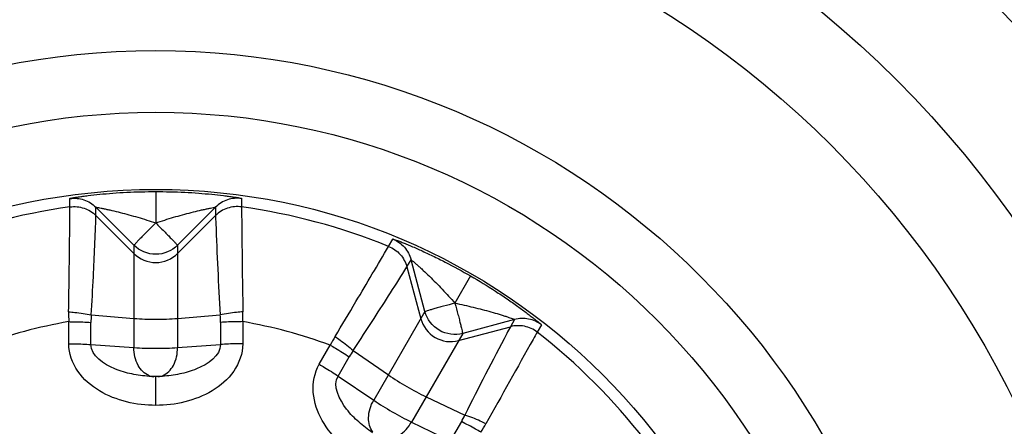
# Model space of a CAD drawing. Header units: millimetres. Extents: x 0 to 4000, y 0 to 3000.
# Tile 156 of 170: x 3171.27 to 3187.24, y 1625.59 to 1632.18. Entities that reach past the tile are written whole.
import ezdxf

# ---------------------------------------------------------------- set-up
doc = ezdxf.new("R2010")
doc.units = ezdxf.units.MM
doc.header["$LTSCALE"] = 219.99956
doc.layers.get('0').update_dxf_attribs({"linetype": 'CONTINUOUS'})

msp = doc.modelspace()

# ---------------------------------------------------------------- linework, layer by layer
at = {"color": 9, "linetype": 'CONTINUOUS'}
for p, q in [((3173.476, 1629.395), (3173.476, 1628.887)), ((3172.085, 1629.147), (3172.085, 1629.282)), ((3174.868, 1629.282), (3174.868, 1629.147)), ((3173.123, 1628.524), (3172.506, 1629.141)), ((3172.507, 1629.005), (3172.506, 1629.141)), ((3172.507, 1629.005), (3173.123, 1628.39)), ((3174.446, 1629.141), (3173.83, 1628.524)), ((3173.83, 1628.39), (3174.445, 1629.005)), ((3174.446, 1629.141), (3174.445, 1629.005)), ((3173.123, 1628.524), (3173.123, 1626.865)), ((3173.83, 1628.524), (3173.83, 1626.865)), ((3177.254, 1628.507), (3177.322, 1628.625)), ((3177.55, 1628.173), (3177.617, 1628.291)), ((3177.842, 1627.449), (3177.617, 1628.291)), ((3177.55, 1628.173), (3177.775, 1627.333)), ((3178.584, 1628.027), (3178.329, 1627.586)), ((3177.842, 1627.449), (3177.013, 1626.012)), ((3172.065, 1626.927), (3172.065, 1627.286)), ((3172.426, 1626.916), (3172.426, 1627.274)), ((3172.43, 1627.395), (3173.123, 1627.338)), ((3173.83, 1627.338), (3174.522, 1627.395)), ((3174.527, 1627.274), (3174.527, 1626.916)), ((3174.888, 1627.286), (3174.888, 1626.927)), ((3179.296, 1627.321), (3178.455, 1627.096)), ((3179.296, 1627.321), (3179.228, 1627.204)), ((3178.455, 1627.096), (3177.625, 1625.659)), ((3178.387, 1626.979), (3179.228, 1627.204)), ((3179.733, 1627.233), (3179.665, 1627.116)), ((3172.426, 1626.916), (3173.123, 1626.865)), ((3173.83, 1626.865), (3174.527, 1626.916)), ((3176.127, 1626.595), (3176.307, 1626.906)), ((3176.678, 1626.818), (3177.249, 1626.422)), ((3176.434, 1626.405), (3176.613, 1626.715)), ((3173.476, 1625.929), (3173.476, 1626.395)), ((3176.434, 1626.405), (3177.013, 1626.012)), ((3177.861, 1626.068), (3178.49, 1625.771)), ((3177.625, 1625.659), (3178.254, 1625.354)), ((3178.433, 1625.665), (3178.254, 1625.354))]:
    msp.add_line(p, q, dxfattribs=at)
at = {"color": 7, "linetype": 'CONTINUOUS'}
for p, q in [((3173.411, 1626.397), (3173.368, 1626.399)), ((3173.476, 1626.395), (3173.411, 1626.397)), ((3173.441, 1626.394), (3173.44, 1626.394)), ((3173.544, 1626.397), (3173.476, 1626.395)), ((3173.585, 1626.399), (3173.544, 1626.397))]:
    msp.add_line(p, q, dxfattribs=at)
for radius in [46.471, 46.465, 22, 19, 12.5, 11.5, 10.25]:
    msp.add_circle((3173.476, 1619.18), radius, dxfattribs=at)
at = {"color": 9, "linetype": 'CONTINUOUS'}
for radius in [46.245, 17, 15.5]:
    msp.add_circle((3173.476, 1619.18), radius, dxfattribs=at)
for centre, radius, start, end in [((3173.476, 1619.18), 10.063, 97.948, 112.052), ((3173.476, 1619.18), 10.063, 67.948, 82.052), ((3174.733, 1627.398), 2.67, 178.9954, 182.4037), ((3172.22, 1627.398), 2.67, 357.5963, 1.0046), ((3173.476, 1619.18), 8.228, 99.8768, 110.1232), ((3174.031, 1627.274), 1.606, 175.6871, 179.9936), ((3172.921, 1627.274), 1.606, 0.0064, 4.3129), ((3173.476, 1619.18), 8.228, 69.8768, 80.1232), ((3173.476, 1619.18), 10.063, 37.948, 52.052), ((3178.674, 1625.669), 2.67, 148.9954, 152.4037), ((3178.004, 1625.912), 1.606, 145.6871, 149.9936), ((3173.46, 1626.653), 0.26, 249.3101, 263.1927), ((3173.459, 1626.644), 0.251, 263.2565, 265.6306), ((3173.494, 1626.644), 0.25, 274.1849, 276.6415), ((3177.043, 1626.467), 1.606, 330.0064, 334.3129), ((3176.497, 1626.926), 2.67, 327.5963, 331.0046)]:
    msp.add_arc(centre, radius, start, end, dxfattribs=at)
for points, knots in [([(3172.085, 1629.282), (3172.084, 1629.286), (3172.104, 1629.285), (3172.124, 1629.294), (3172.171, 1629.3), (3172.227, 1629.309), (3172.299, 1629.319), (3172.413, 1629.334), (3172.574, 1629.352), (3172.784, 1629.371), (3173.087, 1629.389), (3173.319, 1629.395), (3173.476, 1629.395)], [0, 0, 0, 0, 0.00702, 0.026886, 0.058772, 0.101323, 0.153057, 0.212427, 0.3487, 0.501051, 0.663057, 1, 1, 1, 1]), ([(3173.476, 1629.395), (3173.633, 1629.395), (3173.866, 1629.389), (3174.169, 1629.371), (3174.378, 1629.352), (3174.54, 1629.334), (3174.654, 1629.319), (3174.725, 1629.309), (3174.782, 1629.3), (3174.829, 1629.294), (3174.849, 1629.285), (3174.868, 1629.286), (3174.868, 1629.282)], [0, 0, 0, 0, 0.336945, 0.498951, 0.651301, 0.78757, 0.846938, 0.89867, 0.94122, 0.973108, 0.99298, 1, 1, 1, 1]), ([(3172.085, 1629.282), (3172.16, 1629.293), (3172.318, 1629.278), (3172.452, 1629.195), (3172.506, 1629.141)], [0, 0, 0, 0, 0.500011, 1, 1, 1, 1]), ([(3172.085, 1629.147), (3172.16, 1629.157), (3172.319, 1629.143), (3172.453, 1629.059), (3172.507, 1629.005)], [0, 0, 0, 0, 0.500017, 1, 1, 1, 1]), ([(3174.868, 1629.147), (3174.792, 1629.157), (3174.634, 1629.143), (3174.499, 1629.059), (3174.445, 1629.005)], [0, 0, 0, 0, 0.500017, 1, 1, 1, 1]), ([(3174.868, 1629.282), (3174.793, 1629.293), (3174.635, 1629.278), (3174.5, 1629.195), (3174.446, 1629.141)], [0, 0, 0, 0, 0.500011, 1, 1, 1, 1]), ([(3172.063, 1627.445), (3172.067, 1627.665), (3172.075, 1628.232), (3172.082, 1628.799), (3172.085, 1629.147)], [0, 0, 0, 0, 0.387763, 1, 1, 1, 1]), ([(3172.43, 1627.395), (3172.443, 1627.602), (3172.472, 1628.139), (3172.495, 1628.676), (3172.507, 1629.005)], [0, 0, 0, 0, 0.386416, 1, 1, 1, 1]), ([(3172.506, 1629.141), (3172.506, 1629.144), (3172.528, 1629.135), (3172.547, 1629.137), (3172.593, 1629.126), (3172.643, 1629.116), (3172.702, 1629.103), (3172.788, 1629.084), (3172.902, 1629.056), (3173.043, 1629.019), (3173.235, 1628.964), (3173.38, 1628.919), (3173.476, 1628.887)], [0, 0, 0, 0, 0.01028, 0.039334, 0.082869, 0.136448, 0.196938, 0.262076, 0.401233, 0.5472, 0.696694, 1, 1, 1, 1]), ([(3173.476, 1628.887), (3173.573, 1628.919), (3173.717, 1628.964), (3173.91, 1629.019), (3174.05, 1629.056), (3174.164, 1629.084), (3174.25, 1629.103), (3174.31, 1629.116), (3174.36, 1629.126), (3174.405, 1629.137), (3174.425, 1629.135), (3174.446, 1629.144), (3174.446, 1629.141)], [0, 0, 0, 0, 0.303306, 0.4528, 0.598768, 0.737925, 0.803063, 0.863551, 0.917128, 0.960661, 0.989718, 1, 1, 1, 1]), ([(3174.445, 1629.005), (3174.447, 1628.963), (3174.467, 1628.426), (3174.492, 1627.889), (3174.522, 1627.395)], [0, 0, 0, 0, 0.079264, 1, 1, 1, 1]), ([(3174.868, 1629.147), (3174.868, 1629.102), (3174.874, 1628.535), (3174.88, 1627.967), (3174.89, 1627.445)], [0, 0, 0, 0, 0.079104, 1, 1, 1, 1]), ([(3173.476, 1628.887), (3173.431, 1628.841), (3173.365, 1628.776), (3173.282, 1628.691), (3173.229, 1628.637), (3173.187, 1628.592), (3173.152, 1628.559), (3173.136, 1628.537), (3173.123, 1628.528), (3173.123, 1628.524)], [0, 0, 0, 0, 0.378906, 0.550744, 0.701879, 0.826588, 0.919973, 0.978493, 1, 1, 1, 1]), ([(3173.476, 1628.887), (3173.521, 1628.841), (3173.587, 1628.776), (3173.67, 1628.691), (3173.723, 1628.637), (3173.766, 1628.592), (3173.8, 1628.559), (3173.816, 1628.537), (3173.83, 1628.528), (3173.83, 1628.524)], [0, 0, 0, 0, 0.378879, 0.550724, 0.701866, 0.826578, 0.919969, 0.978492, 1, 1, 1, 1]), ([(3177.322, 1628.625), (3177.324, 1628.628), (3177.34, 1628.618), (3177.362, 1628.615), (3177.405, 1628.597), (3177.459, 1628.577), (3177.526, 1628.55), (3177.633, 1628.506), (3177.781, 1628.44), (3177.972, 1628.352), (3178.243, 1628.217), (3178.448, 1628.105), (3178.584, 1628.027)], [0, 0, 0, 0, 0.00702, 0.026885, 0.058768, 0.101316, 0.153048, 0.212415, 0.348689, 0.501042, 0.66305, 1, 1, 1, 1]), ([(3177.322, 1628.625), (3177.393, 1628.596), (3177.522, 1628.505), (3177.597, 1628.365), (3177.617, 1628.291)], [0, 0, 0, 0, 0.500011, 1, 1, 1, 1]), ([(3176.385, 1627.044), (3176.498, 1627.233), (3176.789, 1627.72), (3177.078, 1628.208), (3177.254, 1628.507)], [0, 0, 0, 0, 0.387678, 1, 1, 1, 1]), ([(3177.254, 1628.507), (3177.325, 1628.479), (3177.455, 1628.387), (3177.53, 1628.247), (3177.55, 1628.173)], [0, 0, 0, 0, 0.500017, 1, 1, 1, 1]), ([(3177.617, 1628.291), (3177.618, 1628.294), (3177.632, 1628.275), (3177.65, 1628.267), (3177.684, 1628.235), (3177.723, 1628.202), (3177.767, 1628.161), (3177.832, 1628.101), (3177.917, 1628.02), (3178.02, 1627.918), (3178.16, 1627.774), (3178.262, 1627.662), (3178.329, 1627.586)], [0, 0, 0, 0, 0.010279, 0.039332, 0.08286, 0.13644, 0.196923, 0.262064, 0.401223, 0.547192, 0.69669, 1, 1, 1, 1]), ([(3176.678, 1626.818), (3176.792, 1626.991), (3177.086, 1627.441), (3177.374, 1627.894), (3177.55, 1628.173)], [0, 0, 0, 0, 0.38633, 1, 1, 1, 1]), ([(3178.584, 1628.027), (3178.72, 1627.948), (3178.918, 1627.827), (3179.171, 1627.659), (3179.343, 1627.538), (3179.474, 1627.442), (3179.565, 1627.372), (3179.622, 1627.328), (3179.667, 1627.291), (3179.704, 1627.263), (3179.718, 1627.245), (3179.734, 1627.236), (3179.733, 1627.233)], [0, 0, 0, 0, 0.336945, 0.498951, 0.651301, 0.78757, 0.846938, 0.89867, 0.94122, 0.973108, 0.99298, 1, 1, 1, 1]), ([(3178.329, 1627.586), (3178.268, 1627.57), (3178.178, 1627.545), (3178.064, 1627.514), (3177.991, 1627.494), (3177.932, 1627.476), (3177.885, 1627.465), (3177.86, 1627.453), (3177.844, 1627.452), (3177.842, 1627.449)], [0, 0, 0, 0, 0.378906, 0.550744, 0.701879, 0.826588, 0.919973, 0.978493, 1, 1, 1, 1]), ([(3178.329, 1627.586), (3178.429, 1627.566), (3178.577, 1627.533), (3178.771, 1627.484), (3178.911, 1627.446), (3179.024, 1627.413), (3179.108, 1627.387), (3179.166, 1627.369), (3179.214, 1627.351), (3179.259, 1627.339), (3179.275, 1627.327), (3179.298, 1627.324), (3179.296, 1627.321)], [0, 0, 0, 0, 0.303306, 0.4528, 0.598768, 0.737925, 0.803063, 0.863551, 0.917128, 0.960661, 0.989718, 1, 1, 1, 1]), ([(3178.329, 1627.586), (3178.346, 1627.524), (3178.37, 1627.435), (3178.4, 1627.32), (3178.419, 1627.247), (3178.433, 1627.187), (3178.447, 1627.141), (3178.449, 1627.113), (3178.456, 1627.099), (3178.455, 1627.096)], [0, 0, 0, 0, 0.378879, 0.550724, 0.701866, 0.826578, 0.919969, 0.978492, 1, 1, 1, 1]), ([(3172.063, 1627.445), (3172.097, 1627.443), (3172.22, 1627.432), (3172.343, 1627.415), (3172.43, 1627.395)], [0, 0, 0, 0, 0.273858, 1, 1, 1, 1]), ([(3174.89, 1627.445), (3174.856, 1627.443), (3174.733, 1627.432), (3174.61, 1627.415), (3174.522, 1627.395)], [0, 0, 0, 0, 0.273859, 1, 1, 1, 1]), ([(3172.065, 1627.286), (3172.098, 1627.286), (3172.218, 1627.285), (3172.339, 1627.281), (3172.426, 1627.274)], [0, 0, 0, 0, 0.275397, 1, 1, 1, 1]), ([(3174.888, 1627.286), (3174.854, 1627.286), (3174.734, 1627.285), (3174.614, 1627.281), (3174.527, 1627.274)], [0, 0, 0, 0, 0.275397, 1, 1, 1, 1]), ([(3179.733, 1627.233), (3179.672, 1627.28), (3179.529, 1627.346), (3179.37, 1627.341), (3179.296, 1627.321)], [0, 0, 0, 0, 0.500011, 1, 1, 1, 1]), ([(3179.228, 1627.204), (3179.208, 1627.167), (3178.957, 1626.691), (3178.711, 1626.214), (3178.49, 1625.771)], [0, 0, 0, 0, 0.079271, 1, 1, 1, 1]), ([(3179.665, 1627.116), (3179.642, 1627.077), (3179.364, 1626.583), (3179.086, 1626.088), (3178.833, 1625.631)], [0, 0, 0, 0, 0.079111, 1, 1, 1, 1]), ([(3179.665, 1627.116), (3179.604, 1627.163), (3179.46, 1627.229), (3179.301, 1627.224), (3179.228, 1627.204)], [0, 0, 0, 0, 0.500017, 1, 1, 1, 1]), ([(3173.476, 1625.929), (3173.318, 1625.929), (3172.999, 1625.966), (3172.552, 1626.141), (3172.18, 1626.453), (3172.065, 1626.771), (3172.065, 1626.927)], [0, 0, 0, 0, 0.251398, 0.502406, 0.752352, 1, 1, 1, 1]), ([(3172.065, 1626.927), (3172.098, 1626.927), (3172.218, 1626.926), (3172.339, 1626.922), (3172.426, 1626.916)], [0, 0, 0, 0, 0.275412, 1, 1, 1, 1]), ([(3174.888, 1626.927), (3174.887, 1626.771), (3174.773, 1626.453), (3174.401, 1626.141), (3173.954, 1625.966), (3173.635, 1625.929), (3173.476, 1625.929)], [0, 0, 0, 0, 0.247648, 0.497594, 0.748601, 1, 1, 1, 1]), ([(3174.888, 1626.927), (3174.854, 1626.927), (3174.734, 1626.926), (3174.614, 1626.922), (3174.527, 1626.916)], [0, 0, 0, 0, 0.275411, 1, 1, 1, 1]), ([(3176.385, 1627.044), (3176.413, 1627.026), (3176.514, 1626.955), (3176.612, 1626.879), (3176.678, 1626.818)], [0, 0, 0, 0, 0.273859, 1, 1, 1, 1]), ([(3173.368, 1626.399), (3173.274, 1626.406), (3173.082, 1626.433), (3172.738, 1626.527), (3172.425, 1626.731), (3172.426, 1626.916)], [0, 0, 0, 0, 0.252364, 0.506326, 1, 1, 1, 1]), ([(3173.368, 1626.41), (3173.292, 1626.439), (3173.158, 1626.583), (3173.121, 1626.766), (3173.123, 1626.865)], [0, 0, 0, 0, 0.45178, 1, 1, 1, 1]), ([(3174.527, 1626.916), (3174.527, 1626.731), (3174.215, 1626.527), (3173.87, 1626.433), (3173.679, 1626.406), (3173.585, 1626.399)], [0, 0, 0, 0, 0.493672, 0.747634, 1, 1, 1, 1]), ([(3173.585, 1626.41), (3173.661, 1626.439), (3173.795, 1626.584), (3173.83, 1626.767), (3173.83, 1626.865)], [0, 0, 0, 0, 0.451959, 1, 1, 1, 1]), ([(3176.307, 1626.906), (3176.336, 1626.889), (3176.439, 1626.829), (3176.542, 1626.765), (3176.613, 1626.715)], [0, 0, 0, 0, 0.275397, 1, 1, 1, 1]), ([(3176.851, 1625.025), (3176.713, 1625.104), (3176.456, 1625.295), (3176.156, 1625.671), (3175.99, 1626.127), (3176.049, 1626.459), (3176.127, 1626.595)], [0, 0, 0, 0, 0.251405, 0.502411, 0.752354, 1, 1, 1, 1]), ([(3176.127, 1626.595), (3176.156, 1626.578), (3176.26, 1626.517), (3176.362, 1626.454), (3176.434, 1626.405)], [0, 0, 0, 0, 0.275412, 1, 1, 1, 1]), ([(3176.992, 1625.486), (3176.914, 1625.539), (3176.762, 1625.658), (3176.51, 1625.912), (3176.341, 1626.245), (3176.434, 1626.405)], [0, 0, 0, 0, 0.252369, 0.506331, 1, 1, 1, 1]), ([(3176.998, 1625.495), (3176.946, 1625.558), (3176.903, 1625.75), (3176.962, 1625.928), (3177.013, 1626.012)], [0, 0, 0, 0, 0.45178, 1, 1, 1, 1]), ([(3177.186, 1625.387), (3177.266, 1625.374), (3177.454, 1625.433), (3177.575, 1625.574), (3177.625, 1625.659)], [0, 0, 0, 0, 0.451959, 1, 1, 1, 1]), ([(3178.752, 1625.495), (3178.723, 1625.511), (3178.618, 1625.571), (3178.512, 1625.627), (3178.433, 1625.665)], [0, 0, 0, 0, 0.275397, 1, 1, 1, 1]), ([(3178.833, 1625.631), (3178.802, 1625.646), (3178.69, 1625.698), (3178.576, 1625.745), (3178.49, 1625.771)], [0, 0, 0, 0, 0.273859, 1, 1, 1, 1])]:
    msp.add_open_spline(points, degree=3, knots=knots, dxfattribs=at)
for points in [[(3173.83, 1628.524), (3173.74, 1628.434), (3173.476, 1628.322), (3173.213, 1628.434), (3173.123, 1628.524)], [(3173.123, 1628.39), (3173.213, 1628.3), (3173.476, 1628.187), (3173.74, 1628.3), (3173.83, 1628.39)], [(3178.455, 1627.096), (3178.331, 1627.063), (3178.047, 1627.097), (3177.875, 1627.326), (3177.842, 1627.449)], [(3173.123, 1627.338), (3173.24, 1627.328), (3173.476, 1627.324), (3173.712, 1627.328), (3173.83, 1627.338)], [(3177.775, 1627.333), (3177.808, 1627.21), (3177.98, 1626.981), (3178.264, 1626.946), (3178.387, 1626.979)], [(3173.123, 1626.865), (3173.24, 1626.856), (3173.476, 1626.852), (3173.712, 1626.856), (3173.83, 1626.865)], [(3173.523, 1626.395), (3173.544, 1626.397), (3173.565, 1626.403), (3173.585, 1626.41)], [(3177.249, 1626.422), (3177.346, 1626.355), (3177.548, 1626.233), (3177.755, 1626.119), (3177.861, 1626.068)], [(3177.013, 1626.012), (3177.11, 1625.946), (3177.312, 1625.824), (3177.519, 1625.71), (3177.625, 1625.659)]]:
    msp.add_open_spline(points, degree=3, dxfattribs=at)

doc.saveas('drawing.dxf')
